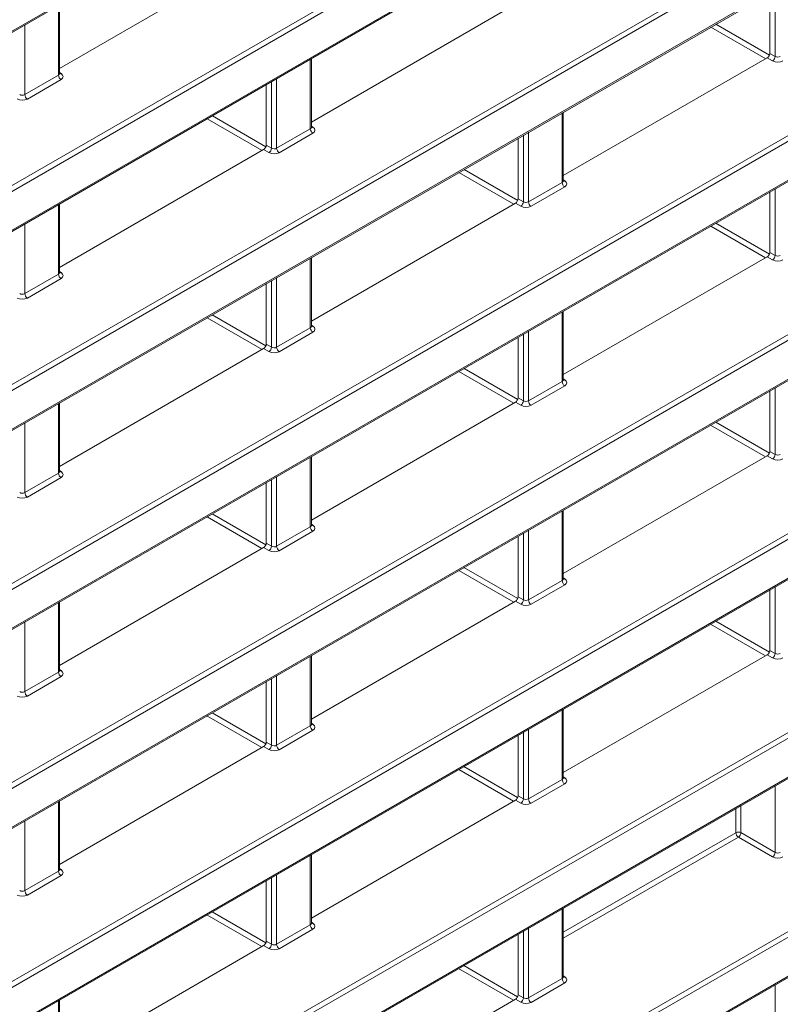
# Model space of a CAD drawing. Header units: millimetres. Extents: x 0 to 1118, y 0 to 864.
# Tile 227 of 256: x 661 to 672, y 112 to 125. Entities that reach past the tile are written whole.
import ezdxf

# ---------------------------------------------------------------- set-up
doc = ezdxf.new("R2010")
doc.units = ezdxf.units.MM

msp = doc.modelspace()

# ---------------------------------------------------------------- linework, layer by layer
at = {"color": 7, "linetype": 'Continuous', "lineweight": 15}
for p, q in [((614.7776, 98.5998), (713.5081, 155.5957)), ((614.7776, 95.8757), (713.5081, 152.8716)), ((614.7776, 93.1516), (713.5081, 150.1475)), ((614.7776, 90.4276), (713.5081, 147.4234)), ((614.7776, 87.7035), (713.5081, 144.6994)), ((614.7776, 84.9794), (713.5081, 141.9753)), ((614.7776, 82.2554), (713.5081, 139.2512)), ((614.7776, 79.5313), (713.5081, 136.5272)), ((661.7024, 124.8208), (664.4961, 126.4335)), ((671.4257, 125.8539), (671.4257, 125.0266)), ((661.7024, 124.7487), (661.7024, 125.6889)), ((665.1496, 124.0867), (667.9432, 125.6994)), ((665.1496, 124.0146), (665.1496, 124.9548)), ((668.5967, 123.3526), (671.3904, 124.9654)), ((664.5314, 124.598), (664.5314, 123.7707)), ((668.5967, 123.2805), (668.5967, 124.2207)), ((667.9786, 123.8639), (667.9786, 123.0366)), ((661.7024, 122.0967), (664.4961, 123.7094)), ((671.4257, 123.1298), (671.4257, 122.3025)), ((661.7024, 122.0246), (661.7024, 122.9648)), ((665.1496, 121.3626), (667.9432, 122.9754)), ((665.1496, 121.2905), (665.1496, 122.2307)), ((668.5967, 120.6286), (671.3904, 122.2413)), ((664.5314, 121.8739), (664.5314, 121.0466)), ((668.5967, 120.5565), (668.5967, 121.4967)), ((667.9786, 121.1398), (667.9786, 120.3125)), ((661.7024, 119.3726), (664.4961, 120.9854)), ((671.4257, 120.4057), (671.4257, 119.5785)), ((661.7024, 119.3005), (661.7024, 120.2408)), ((665.1496, 118.6386), (667.9432, 120.2513)), ((665.1496, 118.5665), (665.1496, 119.5067)), ((668.5967, 117.9045), (671.3904, 119.5172)), ((664.5314, 119.1498), (664.5314, 118.3225)), ((668.5967, 117.8324), (668.5967, 118.7726)), ((667.9786, 118.4157), (667.9786, 117.5885)), ((661.7024, 116.6486), (664.4961, 118.2613)), ((671.4257, 117.6817), (671.4257, 116.8544)), ((665.1496, 115.9145), (667.9432, 117.5272)), ((661.7024, 116.5765), (661.7024, 117.5167)), ((665.1496, 115.8424), (665.1496, 116.7826)), ((668.5967, 115.1804), (671.3904, 116.7932)), ((664.5314, 116.4258), (664.5314, 115.5985)), ((668.5967, 115.1083), (668.5967, 116.0485)), ((667.9786, 115.6917), (667.9786, 114.8644)), ((661.7024, 113.9245), (664.4961, 115.5372)), ((661.7024, 113.8524), (661.7024, 114.7926)), ((665.1496, 113.1904), (667.9432, 114.8032)), ((665.1496, 113.1183), (665.1496, 114.0585)), ((664.5314, 113.7017), (664.5314, 112.8744)), ((668.5967, 112.3842), (668.5967, 113.3245)), ((667.9786, 112.9676), (667.9786, 112.1403)), ((661.7024, 111.2004), (664.4961, 112.8132)), ((661.7024, 111.1283), (661.7024, 112.0685)), ((665.1496, 110.4663), (667.9432, 112.0791))]:
    msp.add_line(p, q, dxfattribs=at)
at = {"color": 9, "linetype": 'Continuous', "lineweight": 0}
for p, q in [((614.788, 98.6227), (713.5185, 155.6186)), ((614.7533, 96.4916), (713.4837, 153.4875)), ((713.5185, 153.4266), (614.788, 96.4308)), ((614.788, 95.8986), (713.5185, 152.8945)), ((614.7533, 93.7676), (713.4837, 150.7634)), ((713.5185, 150.7026), (614.788, 93.7067)), ((614.788, 93.1745), (713.5185, 150.1704)), ((614.7533, 91.0435), (713.4837, 148.0394)), ((713.5185, 147.9785), (614.788, 90.9826)), ((614.788, 90.4505), (713.5185, 147.4463)), ((614.7533, 88.3194), (713.4837, 145.3153)), ((713.5185, 145.2544), (614.788, 88.2586)), ((614.788, 87.7264), (713.5185, 144.7223)), ((614.7533, 85.5954), (713.4837, 142.5912)), ((713.5185, 142.5304), (614.788, 85.5345)), ((614.788, 85.0023), (713.5185, 141.9982)), ((614.7533, 82.8713), (713.4837, 139.8672)), ((713.5185, 139.8063), (614.788, 82.8104)), ((614.788, 82.2782), (713.5185, 139.2741)), ((614.7533, 80.1472), (713.4837, 137.1431)), ((713.5185, 137.0822), (614.788, 80.0863)), ((614.788, 79.5542), (713.5185, 136.5501)), ((671.4983, 124.9847), (671.4983, 125.8958)), ((661.6878, 124.7278), (661.6878, 125.6804)), ((661.227, 125.4144), (661.227, 124.4618)), ((671.3685, 124.9527), (670.6166, 125.3868)), ((670.6873, 125.4276), (671.4212, 125.0039)), ((665.1349, 123.9938), (665.1349, 124.9464)), ((671.463, 124.9235), (671.3904, 124.9654)), ((671.4257, 125.0266), (671.4983, 124.9847)), ((661.227, 124.4618), (661.6878, 124.7278)), ((661.7024, 124.7625), (661.7238, 124.7493)), ((664.6741, 124.6803), (664.6741, 123.7277)), ((661.7225, 124.667), (661.2617, 124.4009)), ((664.604, 123.7288), (664.604, 124.6399)), ((664.4752, 123.6974), (663.7233, 124.1314)), ((663.794, 124.1723), (664.5272, 123.749)), ((668.5821, 123.2597), (668.5821, 124.2123)), ((665.1496, 124.0284), (665.1709, 124.0152)), ((664.6741, 123.7277), (665.1349, 123.9938)), ((665.1697, 123.9329), (664.7088, 123.6669)), ((668.0512, 122.9947), (668.0512, 123.9058)), ((668.1212, 123.9462), (668.1212, 122.9937)), ((664.5314, 123.7707), (664.604, 123.7288)), ((664.5687, 123.6675), (664.4961, 123.7094)), ((667.9214, 122.9627), (667.1695, 123.3968)), ((667.2402, 123.4376), (667.974, 123.0139)), ((668.1212, 122.9937), (668.5821, 123.2597)), ((668.6168, 123.1988), (668.156, 122.9328)), ((668.5967, 123.2943), (668.6181, 123.2811)), ((671.4983, 122.2606), (671.4983, 123.1717)), ((661.6878, 122.0038), (661.6878, 122.9564)), ((668.0158, 122.9335), (667.9432, 122.9754)), ((667.9786, 123.0366), (668.0512, 122.9947)), ((661.227, 122.6903), (661.227, 121.7377)), ((671.3675, 122.2281), (670.6156, 122.6621)), ((670.6863, 122.703), (671.4208, 122.2789)), ((671.4257, 122.3025), (671.4983, 122.2606)), ((665.1349, 121.2697), (665.1349, 122.2223)), ((671.463, 122.1994), (671.3904, 122.2413)), ((661.227, 121.7377), (661.6878, 122.0038)), ((661.7024, 122.0384), (661.7238, 122.0252)), ((661.7225, 121.9429), (661.2617, 121.6769)), ((664.604, 121.0047), (664.604, 121.9158)), ((664.6741, 121.9563), (664.6741, 121.0037)), ((663.793, 121.4476), (664.5269, 121.024)), ((668.5821, 120.5356), (668.5821, 121.4882)), ((664.4742, 120.9727), (663.7223, 121.4068)), ((665.1496, 121.3043), (665.1709, 121.2911)), ((664.6741, 121.0037), (665.1349, 121.2697)), ((665.1697, 121.2088), (664.7088, 120.9428)), ((668.0512, 120.2706), (668.0512, 121.1817)), ((668.1212, 121.2222), (668.1212, 120.2696)), ((664.5314, 121.0466), (664.604, 121.0047)), ((664.5687, 120.9435), (664.4961, 120.9854)), ((667.9204, 120.2381), (667.1685, 120.6722)), ((667.2392, 120.713), (667.9737, 120.289)), ((668.1212, 120.2696), (668.5821, 120.5356)), ((668.5967, 120.5703), (668.6181, 120.5571)), ((668.6168, 120.4747), (668.156, 120.2087)), ((671.4983, 119.5366), (671.4983, 120.4476)), ((661.6878, 119.2797), (661.6878, 120.2323)), ((668.0158, 120.2094), (667.9432, 120.2513)), ((667.9786, 120.3125), (668.0512, 120.2706)), ((661.227, 119.9663), (661.227, 119.0137)), ((670.6853, 119.9783), (671.4205, 119.554)), ((671.3665, 119.5035), (670.6146, 119.9375)), ((671.4257, 119.5785), (671.4983, 119.5366)), ((665.1349, 118.5456), (665.1349, 119.4982)), ((671.463, 119.4753), (671.3904, 119.5172)), ((661.227, 119.0137), (661.6878, 119.2797)), ((661.7024, 119.3143), (661.7238, 119.3012)), ((661.7225, 119.2188), (661.2617, 118.9528)), ((664.604, 118.2806), (664.604, 119.1917)), ((664.6741, 119.2322), (664.6741, 118.2796)), ((668.5821, 117.8116), (668.5821, 118.7641)), ((664.4732, 118.2481), (663.7213, 118.6822)), ((663.792, 118.723), (664.5265, 118.299)), ((664.6741, 118.2796), (665.1349, 118.5456)), ((665.1697, 118.4848), (664.7088, 118.2187)), ((665.1496, 118.5803), (665.1709, 118.5671)), ((668.1212, 118.4981), (668.1212, 117.5455)), ((668.0512, 117.5466), (668.0512, 118.4576)), ((664.5687, 118.2194), (664.4961, 118.2613)), ((664.5314, 118.3225), (664.604, 118.2806)), ((667.9194, 117.5135), (667.1675, 117.9475)), ((667.2382, 117.9883), (667.9733, 117.564)), ((668.1212, 117.5455), (668.5821, 117.8116)), ((668.5967, 117.8462), (668.6181, 117.833)), ((668.6168, 117.7507), (668.156, 117.4846)), ((671.4983, 116.8125), (671.4983, 117.7236)), ((668.0158, 117.4853), (667.9432, 117.5272)), ((667.9786, 117.5885), (668.0512, 117.5466)), ((661.6878, 116.5556), (661.6878, 117.5082)), ((661.227, 117.2422), (661.227, 116.2896)), ((671.3655, 116.7788), (670.6137, 117.2129)), ((670.6844, 117.2537), (671.4201, 116.829)), ((671.4257, 116.8544), (671.4983, 116.8125)), ((665.1349, 115.8216), (665.1349, 116.7742)), ((671.463, 116.7513), (671.3904, 116.7932)), ((661.7024, 116.5903), (661.7238, 116.5771)), ((661.227, 116.2896), (661.6878, 116.5556)), ((661.7225, 116.4948), (661.2617, 116.2287)), ((664.604, 115.5566), (664.604, 116.4677)), ((664.6741, 116.5081), (664.6741, 115.5555)), ((664.4722, 115.5235), (663.7203, 115.9575)), ((663.7911, 115.9983), (664.5262, 115.574)), ((668.5821, 115.0875), (668.5821, 116.0401)), ((664.6741, 115.5555), (665.1349, 115.8216)), ((665.1496, 115.8562), (665.1709, 115.843)), ((668.1212, 115.774), (668.1212, 114.8214)), ((665.1697, 115.7607), (664.7088, 115.4946)), ((668.0512, 114.8225), (668.0512, 115.7336)), ((664.5687, 115.4953), (664.4961, 115.5372)), ((664.5314, 115.5985), (664.604, 115.5566)), ((667.2372, 115.2637), (667.9729, 114.839)), ((667.9184, 114.7888), (667.1665, 115.2229)), ((668.5967, 115.1221), (668.6181, 115.1089)), ((668.1212, 114.8214), (668.5821, 115.0875)), ((668.6168, 115.0266), (668.156, 114.7606)), ((671.4983, 114.0884), (671.4983, 114.9995)), ((667.9786, 114.8644), (668.0512, 114.8225)), ((661.6878, 113.8316), (661.6878, 114.7842)), ((668.0158, 114.7613), (667.9432, 114.8032)), ((671.0294, 114.7288), (671.0294, 114.3591)), ((670.9593, 114.3588), (670.9593, 114.6883)), ((661.227, 114.5181), (661.227, 113.5655)), ((668.5967, 112.9949), (670.9593, 114.3588)), ((670.9941, 114.2979), (668.5967, 112.9139)), ((671.463, 114.0272), (670.9941, 114.2979)), ((671.0294, 114.3591), (671.4983, 114.0884)), ((665.1349, 113.0975), (665.1349, 114.0501)), ((661.227, 113.5655), (661.6878, 113.8316)), ((661.7225, 113.7707), (661.2617, 113.5046)), ((661.7024, 113.8662), (661.7238, 113.853)), ((664.6741, 113.784), (664.6741, 112.8314)), ((664.604, 112.8325), (664.604, 113.7436)), ((664.4713, 112.7988), (663.7194, 113.2329)), ((663.7901, 113.2737), (664.5258, 112.849)), ((668.5821, 112.3634), (668.5821, 113.316)), ((664.6741, 112.8314), (665.1349, 113.0975)), ((665.1496, 113.1321), (665.1709, 113.1189)), ((665.1697, 113.0366), (664.7088, 112.7706)), ((668.0512, 112.0984), (668.0512, 113.0095)), ((668.1212, 113.05), (668.1212, 112.0974)), ((664.5687, 112.7713), (664.4961, 112.8132)), ((664.5314, 112.8744), (664.604, 112.8325)), ((667.2362, 112.5391), (667.9725, 112.114)), ((667.9174, 112.0642), (667.1655, 112.4982)), ((668.1212, 112.0974), (668.5821, 112.3634)), ((668.6168, 112.3025), (668.156, 112.0365)), ((668.5967, 112.398), (668.6181, 112.3849)), ((671.4983, 111.3643), (671.4983, 112.2754)), ((667.9786, 112.1403), (668.0512, 112.0984)), ((661.6878, 111.1075), (661.6878, 112.0601)), ((668.0158, 112.0372), (667.9432, 112.0791))]:
    msp.add_line(p, q, dxfattribs=at)
for centre, radius, start, end in [((671.4192, 124.9896), 0.0793, 303.52223, 356.47777), ((661.7648, 124.7314), 0.077, 182.65231, 236.77029), ((661.7084, 124.7724), 0.0278, 257.73313, 303.54348), ((661.3039, 124.4654), 0.077, 182.65231, 236.77029), ((665.1556, 124.0384), 0.0278, 257.73313, 303.54348), ((665.2119, 123.9973), 0.077, 182.65231, 236.77029), ((664.5249, 123.7336), 0.0793, 303.52223, 356.47777), ((664.7511, 123.7313), 0.077, 182.65231, 236.77029), ((668.659, 123.2633), 0.077, 182.65231, 236.77029), ((668.6027, 123.3043), 0.0278, 257.73313, 303.54348), ((667.972, 122.9996), 0.0793, 303.52223, 356.47777), ((668.1982, 122.9972), 0.077, 182.65231, 236.77029), ((671.4192, 122.2655), 0.0793, 303.52223, 356.47777), ((661.7648, 122.0073), 0.077, 182.65231, 236.77029), ((661.7084, 122.0484), 0.0278, 257.73313, 303.54348), ((661.3039, 121.7413), 0.077, 182.65231, 236.77029), ((665.2119, 121.2733), 0.077, 182.65231, 236.77029), ((665.1556, 121.3143), 0.0278, 257.73313, 303.54348), ((664.5249, 121.0096), 0.0793, 303.52223, 356.47777), ((664.7511, 121.0072), 0.077, 182.65231, 236.77029), ((668.659, 120.5392), 0.077, 182.65231, 236.77029), ((668.6027, 120.5802), 0.0278, 257.73313, 303.54348), ((667.972, 120.2755), 0.0793, 303.52223, 356.47777), ((668.1982, 120.2731), 0.077, 182.65231, 236.77029), ((671.4192, 119.5414), 0.0793, 303.52223, 356.47777), ((661.7648, 119.2833), 0.077, 182.65231, 236.77029), ((661.7084, 119.3243), 0.0278, 257.73313, 303.54348), ((661.3039, 119.0172), 0.077, 182.65231, 236.77029), ((665.2119, 118.5492), 0.077, 182.65231, 236.77029), ((665.1556, 118.5902), 0.0278, 257.73313, 303.54348), ((664.5249, 118.2855), 0.0793, 303.52223, 356.47777), ((664.7511, 118.2832), 0.077, 182.65231, 236.77029), ((668.659, 117.8151), 0.077, 182.65231, 236.77029), ((668.6027, 117.8561), 0.0278, 257.73313, 303.54348), ((667.972, 117.5514), 0.0793, 303.52223, 356.47777), ((668.1982, 117.5491), 0.077, 182.65231, 236.77029), ((671.4192, 116.8174), 0.0793, 303.52223, 356.47777), ((661.7648, 116.5592), 0.077, 182.65231, 236.77029), ((661.7084, 116.6002), 0.0278, 257.73313, 303.54348), ((661.3039, 116.2932), 0.077, 182.65231, 236.77029), ((665.2119, 115.8251), 0.077, 182.65231, 236.77029), ((665.1556, 115.8661), 0.0278, 257.73313, 303.54348), ((664.5249, 115.5614), 0.0793, 303.52223, 356.47777), ((664.7511, 115.5591), 0.077, 182.65231, 236.77029), ((668.6027, 115.1321), 0.0278, 257.73313, 303.54348), ((668.659, 115.091), 0.077, 182.65231, 236.77029), ((667.972, 114.8274), 0.0793, 303.52223, 356.47777), ((668.1982, 114.825), 0.077, 182.65231, 236.77029), ((670.9947, 114.2903), 0.077, 63.23378, 117.34352), ((671.0363, 114.3623), 0.077, 182.65231, 236.77029), ((670.9503, 114.364), 0.0793, 303.52223, 356.47777), ((671.4192, 114.0933), 0.0793, 303.52223, 356.47777), ((661.7648, 113.8351), 0.077, 182.65231, 236.77029), ((661.7084, 113.8762), 0.0278, 257.73313, 303.54348), ((661.3039, 113.5691), 0.077, 182.65231, 236.77029), ((665.2119, 113.1011), 0.077, 182.65231, 236.77029), ((665.1556, 113.1421), 0.0278, 257.73313, 303.54348), ((664.5249, 112.8374), 0.0793, 303.52223, 356.47777), ((664.7511, 112.835), 0.077, 182.65231, 236.77029), ((668.659, 112.367), 0.077, 182.65231, 236.77029), ((668.6027, 112.408), 0.0278, 257.89725, 303.52688), ((667.972, 112.1033), 0.0793, 303.52223, 356.47777), ((668.1982, 112.1009), 0.077, 182.65231, 236.77029)]:
    msp.add_arc(centre, radius, start, end, dxfattribs=at)
at = {"color": 7, "linetype": 'Continuous', "lineweight": 15}
for centre in [(671.3904, 125.0062), (664.4961, 123.7503), (667.9432, 123.0162), (671.3904, 122.2821), (664.4961, 121.0262), (667.9432, 120.2921), (671.3904, 119.558), (664.4961, 118.3021), (667.9432, 117.5681), (671.3904, 116.834), (664.4961, 115.5781), (667.9432, 114.844), (664.4961, 112.854), (667.9432, 112.1199)]:
    msp.add_ellipse(centre, major_axis=(0.025, 0.0433), ratio=0.5775574, start_param=3.9270618, end_param=5.4975535, dxfattribs=at)
at = {"color": 9, "linetype": 'Continuous', "lineweight": 0}
for centre, major_axis, ratio, start_param, end_param in [((671.533, 125.0055), (0.05, -0.0016), 0.5970671, 3.9631502, 5.5164932), ((671.5324, 124.965), (0.1, -0.0015), 0.5872749, 3.9534793, 5.5068223), ((661.6524, 124.7497), (0.05, -0.0016), 0.5970671, 5.5164932, 6.3018914), ((661.6518, 124.7092), (0.1, -0.0015), 0.5872749, 5.5068223, 7.0601653), ((661.191, 124.4432), (0.1, -0.0015), 0.5872749, 3.9534793, 5.5068223), ((661.1916, 124.4836), (0.05, -0.0016), 0.5970671, 3.9631502, 5.5164932), ((665.0996, 124.0156), (0.05, -0.0016), 0.5970671, 5.5164932, 6.3018914), ((665.099, 123.9751), (0.1, -0.0015), 0.5872749, 5.5068223, 7.0601653), ((664.6387, 123.7496), (0.05, -0.0016), 0.5970671, 3.9631502, 5.5164932), ((664.6381, 123.7091), (0.1, -0.0015), 0.5872749, 3.9534793, 5.5068223), ((668.5467, 123.2815), (0.05, -0.0016), 0.5970671, 5.5164932, 6.3018914), ((668.5461, 123.2411), (0.1, -0.0015), 0.5872749, 5.5068223, 7.0601653), ((668.0853, 122.975), (0.1, -0.0015), 0.5872749, 3.9534793, 5.5068223), ((668.0859, 123.0155), (0.05, -0.0016), 0.5970671, 3.9631502, 5.5164932), ((671.533, 122.2814), (0.05, -0.0016), 0.5970671, 3.9631502, 5.5164932), ((671.5324, 122.2409), (0.1, -0.0015), 0.5872749, 3.9534793, 5.5068223), ((661.6524, 122.0256), (0.05, -0.0016), 0.5970671, 5.5164932, 6.3018914), ((661.6518, 121.9851), (0.1, -0.0015), 0.5872749, 5.5068223, 7.0601653), ((661.1916, 121.7596), (0.05, -0.0016), 0.5970671, 3.9631502, 5.5164932), ((661.191, 121.7191), (0.1, -0.0015), 0.5872749, 3.9534793, 5.5068223), ((665.0996, 121.2915), (0.05, -0.0016), 0.5970671, 5.5164932, 6.3018914), ((665.099, 121.2511), (0.1, -0.0015), 0.5872749, 5.5068223, 7.0601653), ((664.6381, 120.985), (0.1, -0.0015), 0.5872749, 3.9534793, 5.5068223), ((664.6387, 121.0255), (0.05, -0.0016), 0.5970671, 3.9631502, 5.5164932), ((668.5467, 120.5575), (0.05, -0.0016), 0.5970671, 5.5164932, 6.3018914), ((668.5461, 120.517), (0.1, -0.0015), 0.5872749, 5.5068223, 7.0601653), ((668.0859, 120.2914), (0.05, -0.0016), 0.5970671, 3.9631502, 5.5164932), ((668.0853, 120.251), (0.1, -0.0015), 0.5872749, 3.9534793, 5.5068223), ((671.5324, 119.5169), (0.1, -0.0015), 0.5872749, 3.9534793, 5.5068223), ((671.533, 119.5573), (0.05, -0.0016), 0.5970671, 3.9631502, 5.5164932), ((661.6524, 119.3015), (0.05, -0.0016), 0.5970671, 5.5164932, 6.3018914), ((661.6518, 119.2611), (0.1, -0.0015), 0.5872749, 5.5068223, 7.0601653), ((661.1916, 119.0355), (0.05, -0.0016), 0.5970671, 3.9631502, 5.5164932), ((661.191, 118.995), (0.1, -0.0015), 0.5872749, 3.9534793, 5.5068223), ((665.0996, 118.5675), (0.05, -0.0016), 0.5970671, 5.5164932, 6.3018914), ((665.099, 118.527), (0.1, -0.0015), 0.5872749, 5.5068223, 7.0601653), ((664.6381, 118.261), (0.1, -0.0015), 0.5872749, 3.9534793, 5.5068223), ((664.6387, 118.3014), (0.05, -0.0016), 0.5970671, 3.9631502, 5.5164932), ((668.5467, 117.8334), (0.05, -0.0016), 0.5970671, 5.5164932, 6.3018914), ((668.5461, 117.7929), (0.1, -0.0015), 0.5872749, 5.5068223, 7.0601653), ((668.0859, 117.5673), (0.05, -0.0016), 0.5970671, 3.9631502, 5.5164932), ((668.0853, 117.5269), (0.1, -0.0015), 0.5872749, 3.9534793, 5.5068223), ((671.5324, 116.7928), (0.1, -0.0015), 0.5872749, 3.9534793, 5.5068223), ((671.533, 116.8333), (0.05, -0.0016), 0.5970671, 3.9631502, 5.5164932), ((661.6524, 116.5775), (0.05, -0.0016), 0.5970671, 5.5164932, 6.3018914), ((661.6518, 116.537), (0.1, -0.0015), 0.5872749, 5.5068223, 7.0601653), ((661.191, 116.271), (0.1, -0.0015), 0.5872749, 3.9534793, 5.5068223), ((661.1916, 116.3114), (0.05, -0.0016), 0.5970671, 3.9631502, 5.5164932), ((665.0996, 115.8434), (0.05, -0.0016), 0.5970671, 5.5164932, 6.3018914), ((665.099, 115.8029), (0.1, -0.0015), 0.5872749, 5.5068223, 7.0601653), ((664.6387, 115.5774), (0.05, -0.0016), 0.5970671, 3.9631502, 5.5164932), ((664.6381, 115.5369), (0.1, -0.0015), 0.5872749, 3.9534793, 5.5068223), ((668.5467, 115.1093), (0.05, -0.0016), 0.5970671, 5.5164932, 6.3018914), ((668.5461, 115.0689), (0.1, -0.0015), 0.5872749, 5.5068223, 7.0601653), ((668.0853, 114.8028), (0.1, -0.0015), 0.5872749, 3.9534793, 5.5068223), ((668.0859, 114.8433), (0.05, -0.0016), 0.5970671, 3.9631502, 5.5164932), ((671.5324, 114.0687), (0.1, -0.0015), 0.5872749, 3.9534793, 5.5068223), ((671.533, 114.1092), (0.05, -0.0016), 0.5970671, 3.9631502, 5.5164932), ((661.6524, 113.8534), (0.05, -0.0016), 0.5970671, 5.5164932, 6.3018914), ((661.6518, 113.8129), (0.1, -0.0015), 0.5872749, 5.5068223, 7.0601653), ((661.191, 113.5469), (0.1, -0.0015), 0.5872749, 3.9534793, 5.5068223), ((661.1916, 113.5874), (0.05, -0.0016), 0.5970671, 3.9631502, 5.5164932), ((665.0996, 113.1193), (0.05, -0.0016), 0.5970671, 5.5164932, 6.3018914), ((665.099, 113.0789), (0.1, -0.0015), 0.5872749, 5.5068223, 7.0601653), ((664.6387, 112.8533), (0.05, -0.0016), 0.5970671, 3.9631502, 5.5164932), ((664.6381, 112.8128), (0.1, -0.0015), 0.5872749, 3.9534793, 5.5068223), ((668.5467, 112.3852), (0.05, -0.0016), 0.5970671, 5.5164932, 6.3018914), ((668.5461, 112.3448), (0.1, -0.0015), 0.5872749, 5.5068223, 7.0601653), ((668.0853, 112.0787), (0.1, -0.0015), 0.5872749, 3.9534793, 5.5068223), ((668.0859, 112.1192), (0.05, -0.0016), 0.5970671, 3.9631502, 5.5164932)]:
    msp.add_ellipse(centre, major_axis=major_axis, ratio=ratio, start_param=start_param, end_param=end_param, dxfattribs=at)
at = {"color": 7, "linetype": 'Continuous', "lineweight": 15}
for points, knots in [([(661.7034, 124.7432), (661.7035, 124.743), (661.704, 124.7424), (661.7021, 124.747), (661.7025, 124.7485), (661.7025, 124.7486)], [0, 0, 0, 0, 0.2511576, 0.9710684, 1, 1, 1, 1]), ([(665.1506, 124.0091), (665.1507, 124.0089), (665.1511, 124.0084), (665.1492, 124.0129), (665.1496, 124.0144), (665.1496, 124.0145)], [0, 0, 0, 0, 0.2511576, 0.9710684, 1, 1, 1, 1]), ([(668.5977, 123.275), (668.5978, 123.2749), (668.5982, 123.2743), (668.5964, 123.2788), (668.5968, 123.2804), (668.5968, 123.2804)], [0, 0, 0, 0, 0.2511576, 0.9710684, 1, 1, 1, 1]), ([(661.7034, 122.0191), (661.7035, 122.0189), (661.704, 122.0184), (661.7021, 122.0229), (661.7025, 122.0244), (661.7025, 122.0245)], [0, 0, 0, 0, 0.2511576, 0.9710684, 1, 1, 1, 1]), ([(665.1506, 121.285), (665.1507, 121.2849), (665.1511, 121.2843), (665.1492, 121.2888), (665.1496, 121.2904), (665.1496, 121.2904)], [0, 0, 0, 0, 0.2511576, 0.9710684, 1, 1, 1, 1]), ([(668.5977, 120.5509), (668.5978, 120.5508), (668.5982, 120.5502), (668.5964, 120.5547), (668.5968, 120.5563), (668.5968, 120.5564)], [0, 0, 0, 0, 0.2511576, 0.9710684, 1, 1, 1, 1]), ([(661.7034, 119.295), (661.7035, 119.2949), (661.704, 119.2943), (661.7021, 119.2988), (661.7025, 119.3004), (661.7025, 119.3004)], [0, 0, 0, 0, 0.2511576, 0.9710684, 1, 1, 1, 1]), ([(665.1506, 118.5609), (665.1507, 118.5608), (665.1511, 118.5602), (665.1492, 118.5648), (665.1496, 118.5663), (665.1496, 118.5664)], [0, 0, 0, 0, 0.2511576, 0.9710684, 1, 1, 1, 1]), ([(668.5977, 117.8269), (668.5978, 117.8267), (668.5982, 117.8261), (668.5964, 117.8307), (668.5968, 117.8322), (668.5968, 117.8323)], [0, 0, 0, 0, 0.2511576, 0.9710684, 1, 1, 1, 1]), ([(661.7034, 116.5709), (661.7035, 116.5708), (661.704, 116.5702), (661.7021, 116.5748), (661.7025, 116.5763), (661.7025, 116.5764)], [0, 0, 0, 0, 0.2511576, 0.9710684, 1, 1, 1, 1]), ([(665.1506, 115.8369), (665.1507, 115.8367), (665.1511, 115.8361), (665.1492, 115.8407), (665.1496, 115.8422), (665.1496, 115.8423)], [0, 0, 0, 0, 0.2511576, 0.9710684, 1, 1, 1, 1]), ([(668.5977, 115.1028), (668.5978, 115.1026), (668.5982, 115.1021), (668.5964, 115.1066), (668.5968, 115.1082), (668.5968, 115.1082)], [0, 0, 0, 0, 0.2511576, 0.9710684, 1, 1, 1, 1]), ([(661.7034, 113.8469), (661.7035, 113.8467), (661.704, 113.8461), (661.7021, 113.8507), (661.7025, 113.8522), (661.7025, 113.8523)], [0, 0, 0, 0, 0.2511576, 0.9710684, 1, 1, 1, 1]), ([(665.1506, 113.1128), (665.1507, 113.1126), (665.1511, 113.1121), (665.1492, 113.1166), (665.1496, 113.1182), (665.1496, 113.1182)], [0, 0, 0, 0, 0.2511576, 0.9710684, 1, 1, 1, 1]), ([(668.5977, 112.3787), (668.5978, 112.3786), (668.5982, 112.378), (668.5964, 112.3825), (668.5968, 112.3841), (668.5968, 112.3841)], [0, 0, 0, 0, 0.2514471, 0.9721876, 1, 1, 1, 1])]:
    msp.add_open_spline(points, degree=3, knots=knots, dxfattribs=at)

doc.saveas('drawing.dxf')
